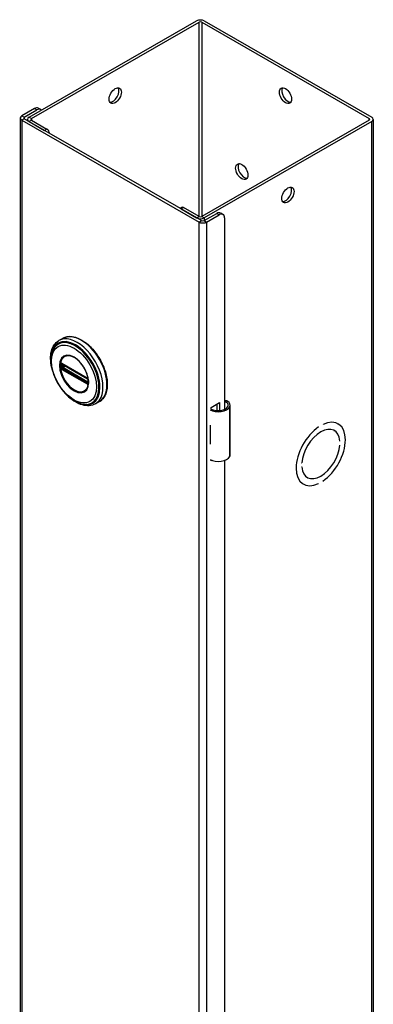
# Model space of a CAD drawing. Header units: inches. Extents: x 0 to 279, y -11 to 181.
# Tile 7 of 9: x 239 to 245, y 119 to 135. Entities that reach past the tile are written whole.
import ezdxf

# ---------------------------------------------------------------- set-up
doc = ezdxf.new("R2010")
doc.units = ezdxf.units.IN
doc.header["$LTSCALE"] = 16.718028
doc.header["$MEASUREMENT"] = 0
doc.layers.add('Visible Edges(ANSI)', color=7, linetype='Continuous', lineweight=25)
doc.layers.add('Visible Tangent Edges(ANSI)', color=7, linetype='Continuous', lineweight=25)

msp = doc.modelspace()

# ---------------------------------------------------------------- linework, layer by layer
at = {"layer": 'Visible Edges(ANSI)'}
for p, q in [((239.42, 133.152), (242.127, 134.711)), ((239.459, 133.13), (242.166, 134.689)), ((242.21, 134.689), (244.917, 133.13)), ((242.249, 134.711), (244.956, 133.152)), ((239.508, 133.293), (239.304, 133.175)), ((239.343, 133.152), (239.547, 133.27)), ((239.609, 133.276), (239.57, 133.299)), ((239.279, 133.14), (239.279, 74.276)), ((239.304, 133.105), (242.166, 131.456)), ((242.205, 131.479), (239.343, 133.127)), ((239.395, 133.097), (239.395, 133.117)), ((239.42, 133.082), (239.671, 132.938)), ((239.459, 133.105), (239.71, 132.961)), ((244.917, 133.105), (242.21, 131.546)), ((244.956, 133.082), (242.249, 131.524)), ((244.981, 133.117), (244.981, 74.254)), ((241.886, 131.693), (241.859, 131.678)), ((241.877, 131.668), (242.127, 131.524)), ((242.166, 131.546), (241.916, 131.69)), ((242.516, 131.603), (242.554, 131.58)), ((242.249, 131.479), (242.453, 131.597)), ((242.288, 131.456), (242.492, 131.574)), ((242.58, 131.523), (242.58, 128.426)), ((239.967, 129.574), (239.903, 129.538)), ((239.952, 129.16), (239.947, 129.163)), ((239.952, 129.16), (240.36, 128.925)), ((240.367, 128.918), (239.959, 129.153)), ((240.365, 128.922), (240.36, 128.925)), ((240.376, 128.91), (240.377, 128.907)), ((240.376, 128.865), (240.376, 128.902)), ((240.377, 128.907), (240.378, 128.905)), ((240.379, 128.892), (240.379, 128.855)), ((240.379, 128.855), (240.379, 128.849)), ((240.556, 128.551), (240.492, 128.514)), ((242.361, 128.458), (242.496, 128.536)), ((242.361, 128.427), (242.361, 128.458)), ((242.457, 128.405), (242.457, 128.513)), ((242.496, 128.536), (242.496, 128.406)), ((242.67, 127.689), (242.67, 128.494)), ((242.346, 128.166), (242.346, 128.135)), ((244.097, 128.141), (244.097, 128.141)), ((244.097, 128.141), (244.097, 128.141)), ((244.168, 128.181), (244.168, 128.182)), ((244.408, 128.194), (244.413, 128.191)), ((244.346, 128.085), (244.351, 128.082)), ((242.346, 127.892), (242.346, 127.861)), ((244.441, 127.913), (244.441, 127.913)), ((244.441, 127.913), (244.441, 127.913)), ((244.441, 127.848), (244.441, 127.848)), ((242.361, 127.59), (242.361, 127.604)), ((242.376, 127.599), (242.361, 127.59)), ((242.58, 127.601), (242.58, 102.469)), ((243.824, 127.559), (243.825, 127.558)), ((243.825, 127.558), (243.824, 127.558)), ((243.824, 127.493), (243.825, 127.493)), ((243.91, 127.327), (243.914, 127.324)), ((243.847, 127.219), (243.852, 127.216)), ((244.097, 127.225), (244.097, 127.225)), ((244.097, 127.225), (244.097, 127.225)), ((244.168, 127.265), (244.168, 127.266))]:
    msp.add_line(p, q, dxfattribs=at)
at = {"layer": 'Visible Edges(ANSI)', "flags": 128}
for points in [[(239.785, 129.107), (239.778, 129.142), (239.773, 129.176), (239.77, 129.21), (239.768, 129.243), (239.769, 129.275), (239.771, 129.306), (239.775, 129.337), (239.782, 129.365), (239.79, 129.393), (239.8, 129.419), (239.812, 129.444), (239.827, 129.467), (239.843, 129.488), (239.861, 129.507), (239.881, 129.523), (239.903, 129.538)], [(239.967, 129.574), (239.982, 129.583), (239.999, 129.59), (240.016, 129.595), (240.034, 129.599), (240.052, 129.602), (240.071, 129.604), (240.09, 129.604), (240.11, 129.602), (240.129, 129.6), (240.149, 129.596), (240.169, 129.591), (240.19, 129.584), (240.21, 129.576), (240.231, 129.567), (240.251, 129.557), (240.272, 129.546), (240.292, 129.534), (240.313, 129.52), (240.333, 129.505), (240.353, 129.49), (240.373, 129.473), (240.393, 129.456), (240.412, 129.437), (240.431, 129.418), (240.449, 129.398), (240.467, 129.377), (240.485, 129.355), (240.502, 129.332), (240.519, 129.309), (240.534, 129.286), (240.55, 129.262), (240.564, 129.237), (240.578, 129.212), (240.591, 129.187), (240.604, 129.161), (240.615, 129.136), (240.626, 129.11), (240.636, 129.083), (240.645, 129.057), (240.653, 129.031), (240.661, 129.005), (240.667, 128.979), (240.672, 128.953), (240.677, 128.928), (240.68, 128.903), (240.683, 128.878), (240.684, 128.853), (240.685, 128.829), (240.684, 128.806), (240.683, 128.783), (240.68, 128.761), (240.676, 128.739), (240.672, 128.718), (240.666, 128.698), (240.66, 128.679), (240.652, 128.661), (240.643, 128.643), (240.634, 128.627), (240.623, 128.611), (240.611, 128.597), (240.599, 128.583), (240.585, 128.571), (240.571, 128.561), (240.556, 128.551)], [(239.812, 129.398), (239.805, 129.385), (239.799, 129.371), (239.794, 129.357), (239.789, 129.342), (239.782, 129.312), (239.777, 129.28), (239.774, 129.247), (239.773, 129.212), (239.775, 129.177), (239.779, 129.141), (239.785, 129.104), (239.793, 129.067), (239.804, 129.03), (239.816, 128.992), (239.83, 128.955), (239.847, 128.918), (239.865, 128.881), (239.884, 128.846), (239.905, 128.811), (239.928, 128.777), (239.952, 128.744), (239.977, 128.713), (240.003, 128.684), (240.03, 128.656), (240.058, 128.63), (240.087, 128.606), (240.116, 128.585), (240.146, 128.565), (240.176, 128.549), (240.206, 128.534), (240.236, 128.523), (240.266, 128.514), (240.281, 128.511), (240.296, 128.508), (240.311, 128.507), (240.326, 128.506)], [(240.349, 128.751), (240.358, 128.764), (240.365, 128.78), (240.371, 128.797), (240.376, 128.815), (240.379, 128.834), (240.38, 128.855), (240.38, 128.877), (240.379, 128.9), (240.375, 128.923), (240.371, 128.947), (240.364, 128.971), (240.357, 128.996), (240.348, 129.02), (240.337, 129.045), (240.326, 129.069), (240.313, 129.092), (240.299, 129.115), (240.284, 129.138), (240.268, 129.159), (240.251, 129.179), (240.234, 129.198), (240.216, 129.216), (240.198, 129.232), (240.179, 129.246), (240.16, 129.259), (240.141, 129.27), (240.123, 129.279), (240.104, 129.286), (240.086, 129.291), (240.069, 129.295), (240.052, 129.296), (240.036, 129.295)], [(239.947, 129.163), (239.945, 129.164), (239.944, 129.164)], [(239.959, 129.153), (239.958, 129.153), (239.958, 129.153)], [(240.365, 128.922), (240.369, 128.92), (240.372, 128.916)], [(240.376, 128.902), (240.376, 128.906), (240.373, 128.911), (240.37, 128.915), (240.367, 128.918)], [(240.372, 128.916), (240.374, 128.913), (240.376, 128.91)], [(240.376, 128.863), (240.376, 128.864), (240.376, 128.865)], [(240.379, 128.849), (240.379, 128.846), (240.379, 128.845)], [(240.492, 128.514), (240.469, 128.503), (240.445, 128.494), (240.419, 128.487), (240.393, 128.484), (240.366, 128.483), (240.338, 128.485), (240.311, 128.489), (240.282, 128.496), (240.254, 128.505), (240.226, 128.517), (240.198, 128.53), (240.17, 128.546), (240.142, 128.564), (240.114, 128.583), (240.087, 128.605), (240.061, 128.628)], [(242.628, 128.556), (242.626, 128.557), (242.624, 128.558), (242.622, 128.559), (242.62, 128.56), (242.618, 128.56), (242.616, 128.561), (242.614, 128.562), (242.612, 128.562), (242.61, 128.563), (242.608, 128.563), (242.606, 128.563), (242.604, 128.563), (242.602, 128.563), (242.6, 128.563), (242.597, 128.563), (242.595, 128.562), (242.593, 128.562), (242.591, 128.561), (242.589, 128.561), (242.588, 128.56), (242.586, 128.559), (242.584, 128.558), (242.582, 128.557), (242.58, 128.556)], [(242.58, 128.545), (242.582, 128.545), (242.584, 128.546), (242.585, 128.546), (242.587, 128.546), (242.588, 128.546), (242.59, 128.547), (242.591, 128.547), (242.593, 128.546), (242.594, 128.546), (242.596, 128.546), (242.597, 128.546), (242.599, 128.546), (242.6, 128.545), (242.602, 128.545), (242.603, 128.544), (242.605, 128.544), (242.606, 128.543), (242.608, 128.543), (242.609, 128.542), (242.611, 128.541), (242.612, 128.54), (242.613, 128.539), (242.615, 128.538), (242.616, 128.537)]]:
    msp.add_lwpolyline(points, dxfattribs=at)
at = {"layer": 'Visible Edges(ANSI)'}
for centre, major_axis, ratio, start_param, end_param in [((242.188, 134.676), (-0.086, 0), 0.575862, 3.926991, 5.497787), ((242.188, 134.676), (-0.031, 0), 0.575862, 3.926991, 5.497787), ((240.774, 133.523), (-0.07, -0.122), 0.578093, 0.279911, 2.861682), ((243.602, 133.523), (-0.07, 0.122), 0.578093, 0.279911, 2.861682), ((239.508, 133.19), (0.062, 0.108), 0.578093, 0, 0.783464), ((239.547, 133.168), (0.062, 0.108), 0.578093, 6.092291, 7.06665), ((239.365, 133.14), (-0.086, 0), 0.575862, 5.497787, 7.068583), ((239.365, 133.14), (-0.031, 0), 0.575862, 5.497787, 7.068583), ((239.481, 133.117), (-0.086, 0), 0.575862, 5.497787, 7.068583), ((239.481, 133.117), (-0.031, 0), 0.575862, 5.497787, 7.068583), ((244.895, 133.117), (0.031, 0), 0.575862, 5.497787, 7.068583), ((244.895, 133.117), (0.086, 0), 0.575862, 5.497787, 7.068583), ((239.71, 132.912), (-0.0299, 0.052), 0.578093, 4.015906, 5.499721), ((242.895, 132.295), (-0.07, 0.122), 0.578093, 0.279911, 2.861682), ((243.563, 131.917), (-0.07, -0.122), 0.578093, 0.279911, 2.861682), ((241.916, 131.641), (-0.0299, 0.052), 0.578093, 5.499721, 6.283185), ((242.453, 131.494), (0.062, 0.108), 0.578093, 0, 0.783464), ((242.188, 131.559), (0.086, 0), 0.575862, 3.926991, 5.497787), ((242.188, 131.559), (-0.031, 0), 0.575862, 0.785398, 2.356194), ((242.227, 131.492), (0.086, 0), 0.575862, 3.926991, 5.497787), ((242.227, 131.492), (0.031, 0), 0.575862, 3.926991, 5.497787), ((242.492, 131.472), (0.062, 0.108), 0.578093, 5.495853, 7.06665), ((242.475, 128.501), (0.197, 0), 0.575862, 3.983372, 5.96475), ((242.475, 128.501), (0.167, 0), 0.575862, 3.964134, 5.96475), ((242.512, 128.494), (0.128, 0), 0.575862, 5.96475, 6.909947), ((242.512, 128.494), (0.157, 0), 0.575862, 5.96475, 7.032103), ((244.133, 127.703), (0.281, 0.487), 0.578093, 4.014063, 6.977643), ((244.133, 127.703), (0.281, 0.487), 0.578093, 4.014079, 6.977628), ((242.475, 128.252), (0.197, 0), 0.575862, 3.983372, 3.995195), ((242.406, 128.175), (-0.0917, 0), 0.575862, 0.828235, 0.853602), ((244.133, 127.703), (-0.281, -0.487), 0.578093, 4.014063, 6.977643), ((244.133, 127.703), (-0.281, -0.487), 0.578093, 4.014079, 6.977628), ((244.133, 127.703), (0.218, 0.379), 0.578093, 5.58741, 8.54589), ((244.133, 127.703), (0.218, 0.379), 0.578093, 5.587431, 8.545869), ((242.406, 127.932), (0.0917, 0), 0.575862, 3.969828, 3.995195), ((242.475, 127.946), (-0.197, 0), 0.575862, 0.841779, 0.853602), ((244.133, 127.703), (-0.218, -0.379), 0.578093, 5.58741, 8.54589), ((244.133, 127.703), (-0.218, -0.379), 0.578093, 5.587431, 8.545869), ((242.475, 127.697), (0.197, 0), 0.575862, 3.983372, 5.96475), ((242.512, 127.689), (0.157, 0), 0.575862, 5.96475, 6.283185)]:
    msp.add_ellipse(centre, major_axis=major_axis, ratio=ratio, start_param=start_param, end_param=end_param, dxfattribs=at)
for centre, major_axis in [((240.813, 133.501), (-0.07, -0.122)), ((243.563, 133.501), (-0.07, 0.122)), ((242.856, 132.273), (-0.07, 0.122)), ((243.602, 131.894), (-0.07, -0.122))]:
    msp.add_ellipse(centre, major_axis=major_axis, ratio=0.578093, dxfattribs=at)
at = {"layer": 'Visible Tangent Edges(ANSI)'}
for p, q in [((242.166, 131.546), (242.166, 134.689)), ((242.21, 134.689), (242.21, 131.546)), ((239.508, 133.293), (239.547, 133.27)), ((239.304, 133.175), (239.343, 133.152)), ((239.343, 133.127), (239.304, 133.105)), ((239.304, 133.105), (239.304, 74.241)), ((239.343, 133.152), (239.343, 133.127)), ((239.42, 133.152), (239.459, 133.13)), ((239.459, 133.105), (239.42, 133.082)), ((239.459, 133.13), (239.459, 133.105)), ((244.917, 133.105), (244.917, 133.13)), ((244.956, 74.219), (244.956, 133.082)), ((239.71, 132.961), (239.671, 132.938)), ((241.877, 131.668), (241.916, 131.69)), ((242.127, 131.524), (242.166, 131.546)), ((242.166, 131.456), (242.205, 131.479)), ((242.166, 72.593), (242.166, 131.456)), ((242.21, 131.546), (242.249, 131.524)), ((242.249, 131.524), (242.249, 131.479)), ((242.249, 131.479), (242.288, 131.456)), ((242.288, 131.456), (242.288, 72.593)), ((242.453, 131.597), (242.492, 131.574)), ((239.944, 129.111), (239.944, 129.149)), ((239.954, 129.081), (239.949, 129.084)), ((240.358, 128.93), (239.95, 129.165)), ((239.95, 129.072), (240.358, 128.837)), ((240.362, 128.846), (239.954, 129.081)), ((239.957, 129.156), (240.365, 128.921)), ((239.957, 129.149), (239.962, 129.151)), ((239.957, 129.112), (239.957, 129.149)), ((239.994, 129.133), (239.957, 129.112)), ((240.365, 128.854), (239.957, 129.089)), ((239.964, 129.1), (240.007, 129.125)), ((240.372, 128.865), (239.964, 129.1)), ((240.378, 128.899), (240.378, 128.861)), ((240.367, 128.843), (240.362, 128.846)), ((240.376, 128.868), (240.372, 128.865)), ((240.379, 128.836), (240.379, 128.837)), ((242.616, 128.537), (242.628, 128.556)), ((242.662, 127.661), (242.662, 128.466)), ((242.346, 128.135), (242.346, 127.892))]:
    msp.add_line(p, q, dxfattribs=at)
at = {"layer": 'Visible Tangent Edges(ANSI)', "flags": 128}
for points in [[(239.911, 129.133), (239.919, 129.058), (239.943, 128.978), (239.98, 128.9), (240.029, 128.829), (240.086, 128.769), (240.147, 128.724), (240.208, 128.698), (240.265, 128.693), (240.314, 128.708), (240.352, 128.743), (240.375, 128.795), (240.383, 128.861), (240.375, 128.937), (240.351, 129.016), (240.314, 129.094), (240.265, 129.166), (240.208, 129.226), (240.147, 129.27), (240.086, 129.296), (240.029, 129.301), (239.98, 129.286), (239.943, 129.251), (239.919, 129.199), (239.911, 129.133)], [(239.922, 129.132), (239.923, 129.143), (239.923, 129.154), (239.924, 129.165), (239.926, 129.175), (239.928, 129.186), (239.93, 129.195), (239.933, 129.205), (239.936, 129.214), (239.94, 129.223), (239.944, 129.231), (239.948, 129.239), (239.953, 129.246), (239.958, 129.253), (239.963, 129.259), (239.969, 129.265), (239.975, 129.271), (239.982, 129.276), (239.989, 129.28), (239.996, 129.284), (240.003, 129.287), (240.011, 129.29), (240.019, 129.292), (240.027, 129.294), (240.036, 129.295)], [(240.349, 128.751), (240.335, 128.735), (240.319, 128.722), (240.301, 128.713), (240.282, 128.706), (240.26, 128.703), (240.238, 128.704), (240.214, 128.709), (240.19, 128.716), (240.165, 128.727), (240.14, 128.742), (240.116, 128.759), (240.091, 128.779), (240.068, 128.801), (240.045, 128.827), (240.024, 128.854), (240.004, 128.882), (239.986, 128.913), (239.969, 128.944), (239.955, 128.976), (239.944, 129.008), (239.934, 129.04), (239.928, 129.072), (239.924, 129.102), (239.922, 129.132)], [(239.928, 129.15), (239.927, 129.148), (239.927, 129.147), (239.927, 129.145), (239.927, 129.144), (239.927, 129.142), (239.927, 129.141), (239.927, 129.139), (239.927, 129.138), (239.927, 129.136), (239.927, 129.135), (239.927, 129.133), (239.927, 129.132), (239.927, 129.13), (239.927, 129.129), (239.927, 129.127), (239.927, 129.125), (239.927, 129.124), (239.927, 129.122), (239.927, 129.121), (239.927, 129.119), (239.927, 129.118), (239.927, 129.116), (239.927, 129.114), (239.928, 129.113)], [(239.93, 129.166), (239.929, 129.165), (239.929, 129.165), (239.929, 129.164), (239.929, 129.164), (239.929, 129.164), (239.929, 129.163), (239.929, 129.163), (239.929, 129.163), (239.929, 129.162), (239.929, 129.162), (239.928, 129.161), (239.928, 129.161), (239.928, 129.16), (239.928, 129.16), (239.928, 129.16), (239.928, 129.159), (239.928, 129.159), (239.928, 129.158), (239.928, 129.158), (239.928, 129.157), (239.928, 129.157), (239.928, 129.156), (239.928, 129.156), (239.928, 129.156)], [(239.928, 129.156), (239.928, 129.155), (239.928, 129.155), (239.928, 129.155), (239.928, 129.155), (239.928, 129.154), (239.928, 129.154), (239.928, 129.154), (239.928, 129.154), (239.928, 129.153), (239.928, 129.153), (239.928, 129.153), (239.928, 129.153), (239.928, 129.153), (239.928, 129.152), (239.928, 129.152), (239.928, 129.152), (239.928, 129.152), (239.928, 129.151), (239.928, 129.151), (239.928, 129.151), (239.928, 129.151), (239.928, 129.15), (239.928, 129.15), (239.928, 129.15)], [(239.928, 129.113), (239.928, 129.113), (239.928, 129.112), (239.928, 129.112), (239.928, 129.112), (239.928, 129.112), (239.928, 129.111), (239.928, 129.111), (239.928, 129.111), (239.928, 129.111), (239.928, 129.11), (239.928, 129.11), (239.928, 129.11), (239.928, 129.11), (239.928, 129.109), (239.928, 129.109), (239.928, 129.109), (239.928, 129.109), (239.928, 129.108), (239.928, 129.108), (239.928, 129.108), (239.928, 129.108), (239.928, 129.107), (239.928, 129.107), (239.928, 129.107)], [(239.928, 129.107), (239.928, 129.106), (239.928, 129.106), (239.928, 129.105), (239.928, 129.105), (239.928, 129.104), (239.928, 129.104), (239.928, 129.103), (239.928, 129.103), (239.928, 129.102), (239.928, 129.102), (239.928, 129.101), (239.928, 129.101), (239.928, 129.1), (239.929, 129.1), (239.929, 129.099), (239.929, 129.099), (239.929, 129.098), (239.929, 129.098), (239.929, 129.097), (239.929, 129.097), (239.929, 129.096), (239.929, 129.096), (239.929, 129.095), (239.93, 129.095)], [(239.936, 129.17), (239.935, 129.17), (239.935, 129.17), (239.935, 129.17), (239.935, 129.17), (239.934, 129.17), (239.934, 129.17), (239.934, 129.17), (239.934, 129.17), (239.933, 129.17), (239.933, 129.17), (239.933, 129.17), (239.933, 129.17), (239.933, 129.17), (239.932, 129.169), (239.932, 129.169), (239.932, 129.169), (239.932, 129.169), (239.932, 129.169), (239.931, 129.169), (239.931, 129.169), (239.931, 129.169), (239.931, 129.168), (239.931, 129.168), (239.93, 129.168)], [(239.93, 129.168), (239.93, 129.168), (239.93, 129.168), (239.93, 129.168), (239.93, 129.168), (239.93, 129.168), (239.93, 129.168), (239.93, 129.167), (239.93, 129.167), (239.93, 129.167), (239.93, 129.167), (239.93, 129.167), (239.93, 129.167), (239.93, 129.167), (239.93, 129.167), (239.93, 129.167), (239.93, 129.167), (239.93, 129.166), (239.93, 129.166), (239.93, 129.166), (239.93, 129.166), (239.93, 129.166), (239.93, 129.166), (239.93, 129.166), (239.93, 129.166)], [(239.93, 129.095), (239.93, 129.095), (239.93, 129.095), (239.93, 129.095), (239.93, 129.094), (239.93, 129.094), (239.93, 129.094), (239.93, 129.094), (239.93, 129.094), (239.93, 129.094), (239.93, 129.094), (239.93, 129.093), (239.93, 129.093), (239.93, 129.093), (239.93, 129.093), (239.93, 129.093), (239.93, 129.093), (239.93, 129.093), (239.93, 129.092), (239.93, 129.092), (239.93, 129.092), (239.93, 129.092), (239.93, 129.092), (239.93, 129.092), (239.93, 129.092)], [(239.93, 129.092), (239.931, 129.091), (239.931, 129.091), (239.931, 129.09), (239.931, 129.09), (239.931, 129.09), (239.932, 129.089), (239.932, 129.089), (239.932, 129.089), (239.932, 129.088), (239.932, 129.088), (239.933, 129.088), (239.933, 129.087), (239.933, 129.087), (239.933, 129.087), (239.933, 129.086), (239.934, 129.086), (239.934, 129.086), (239.934, 129.085), (239.934, 129.085), (239.935, 129.085), (239.935, 129.084), (239.935, 129.084), (239.935, 129.084), (239.936, 129.083)], [(239.935, 129.155), (239.935, 129.156), (239.935, 129.156), (239.935, 129.156), (239.935, 129.157), (239.935, 129.157), (239.935, 129.157), (239.935, 129.158), (239.935, 129.158), (239.936, 129.158), (239.936, 129.158), (239.936, 129.159), (239.936, 129.159), (239.936, 129.159), (239.936, 129.159), (239.936, 129.16), (239.936, 129.16), (239.936, 129.16), (239.936, 129.16), (239.937, 129.161), (239.937, 129.161), (239.937, 129.161), (239.937, 129.161), (239.937, 129.162), (239.937, 129.162)], [(239.935, 129.15), (239.935, 129.15), (239.935, 129.15), (239.935, 129.15), (239.935, 129.15), (239.935, 129.151), (239.935, 129.151), (239.935, 129.151), (239.935, 129.151), (239.935, 129.152), (239.935, 129.152), (239.935, 129.152), (239.935, 129.152), (239.935, 129.153), (239.935, 129.153), (239.935, 129.153), (239.935, 129.153), (239.935, 129.154), (239.935, 129.154), (239.935, 129.154), (239.935, 129.154), (239.935, 129.155), (239.935, 129.155), (239.935, 129.155), (239.935, 129.155)], [(239.935, 129.112), (239.935, 129.114), (239.935, 129.115), (239.935, 129.117), (239.935, 129.118), (239.935, 129.12), (239.935, 129.122), (239.935, 129.123), (239.935, 129.125), (239.935, 129.126), (239.935, 129.128), (239.935, 129.129), (239.935, 129.131), (239.935, 129.132), (239.935, 129.134), (239.935, 129.136), (239.935, 129.137), (239.935, 129.139), (239.935, 129.14), (239.935, 129.142), (239.935, 129.143), (239.935, 129.145), (239.935, 129.146), (239.935, 129.148), (239.935, 129.15)], [(239.935, 129.106), (239.935, 129.107), (239.935, 129.107), (239.935, 129.107), (239.935, 129.107), (239.935, 129.108), (239.935, 129.108), (239.935, 129.108), (239.935, 129.108), (239.935, 129.109), (239.935, 129.109), (239.935, 129.109), (239.935, 129.109), (239.935, 129.11), (239.935, 129.11), (239.935, 129.11), (239.935, 129.11), (239.935, 129.111), (239.935, 129.111), (239.935, 129.111), (239.935, 129.111), (239.935, 129.112), (239.935, 129.112), (239.935, 129.112), (239.935, 129.112)], [(239.937, 129.098), (239.937, 129.098), (239.937, 129.099), (239.937, 129.099), (239.937, 129.099), (239.937, 129.1), (239.936, 129.1), (239.936, 129.1), (239.936, 129.101), (239.936, 129.101), (239.936, 129.101), (239.936, 129.102), (239.936, 129.102), (239.936, 129.103), (239.936, 129.103), (239.936, 129.103), (239.935, 129.104), (239.935, 129.104), (239.935, 129.104), (239.935, 129.105), (239.935, 129.105), (239.935, 129.105), (239.935, 129.106), (239.935, 129.106), (239.935, 129.106)], [(239.945, 129.168), (239.945, 129.168), (239.944, 129.168), (239.944, 129.169), (239.943, 129.169), (239.943, 129.169), (239.943, 129.169), (239.942, 129.169), (239.942, 129.169), (239.941, 129.17), (239.941, 129.17), (239.94, 129.17), (239.94, 129.17), (239.94, 129.17), (239.939, 129.17), (239.939, 129.17), (239.939, 129.17), (239.938, 129.17), (239.938, 129.17), (239.937, 129.17), (239.937, 129.17), (239.937, 129.17), (239.936, 129.17), (239.936, 129.17), (239.936, 129.17)], [(239.936, 129.083), (239.936, 129.083), (239.936, 129.083), (239.937, 129.082), (239.937, 129.082), (239.937, 129.081), (239.938, 129.081), (239.938, 129.081), (239.939, 129.08), (239.939, 129.08), (239.939, 129.079), (239.94, 129.079), (239.94, 129.079), (239.94, 129.078), (239.941, 129.078), (239.941, 129.078), (239.942, 129.077), (239.942, 129.077), (239.943, 129.077), (239.943, 129.076), (239.943, 129.076), (239.944, 129.076), (239.944, 129.076), (239.945, 129.075), (239.945, 129.075)], [(239.937, 129.162), (239.937, 129.162), (239.937, 129.162), (239.937, 129.162), (239.937, 129.162), (239.938, 129.162), (239.938, 129.162), (239.938, 129.162), (239.938, 129.162), (239.938, 129.162), (239.938, 129.162), (239.938, 129.162), (239.938, 129.163), (239.938, 129.163), (239.938, 129.163), (239.938, 129.163), (239.938, 129.163), (239.938, 129.163), (239.938, 129.163), (239.938, 129.163), (239.938, 129.163), (239.938, 129.163), (239.938, 129.163), (239.938, 129.163), (239.939, 129.163)], [(239.939, 129.095), (239.938, 129.095), (239.938, 129.095), (239.938, 129.096), (239.938, 129.096), (239.938, 129.096), (239.938, 129.096), (239.938, 129.096), (239.938, 129.096), (239.938, 129.096), (239.938, 129.096), (239.938, 129.096), (239.938, 129.097), (239.938, 129.097), (239.938, 129.097), (239.938, 129.097), (239.938, 129.097), (239.938, 129.097), (239.938, 129.097), (239.938, 129.097), (239.937, 129.097), (239.937, 129.098), (239.937, 129.098), (239.937, 129.098), (239.937, 129.098)], [(239.939, 129.163), (239.939, 129.163), (239.939, 129.163), (239.939, 129.163), (239.939, 129.163), (239.939, 129.164), (239.939, 129.164), (239.939, 129.164), (239.94, 129.164), (239.94, 129.164), (239.94, 129.164), (239.94, 129.164), (239.94, 129.164), (239.94, 129.164), (239.94, 129.164), (239.941, 129.164), (239.941, 129.164), (239.941, 129.164), (239.941, 129.164), (239.941, 129.164), (239.941, 129.164), (239.942, 129.164), (239.942, 129.164), (239.942, 129.164), (239.942, 129.165)], [(239.942, 129.09), (239.942, 129.09), (239.942, 129.09), (239.942, 129.09), (239.941, 129.091), (239.941, 129.091), (239.941, 129.091), (239.941, 129.091), (239.941, 129.091), (239.941, 129.092), (239.94, 129.092), (239.94, 129.092), (239.94, 129.092), (239.94, 129.093), (239.94, 129.093), (239.94, 129.093), (239.94, 129.093), (239.939, 129.094), (239.939, 129.094), (239.939, 129.094), (239.939, 129.094), (239.939, 129.095), (239.939, 129.095), (239.939, 129.095), (239.939, 129.095)], [(239.942, 129.165), (239.942, 129.165), (239.942, 129.165), (239.942, 129.165), (239.942, 129.165), (239.942, 129.165), (239.943, 129.165), (239.943, 129.165), (239.943, 129.165), (239.943, 129.165), (239.943, 129.165), (239.943, 129.165), (239.943, 129.165), (239.943, 129.165), (239.943, 129.165), (239.943, 129.165), (239.943, 129.165), (239.943, 129.165), (239.944, 129.165), (239.944, 129.164), (239.944, 129.164), (239.944, 129.164), (239.944, 129.164), (239.944, 129.164), (239.944, 129.164)], [(239.949, 129.084), (239.948, 129.084), (239.948, 129.084), (239.948, 129.085), (239.947, 129.085), (239.947, 129.085), (239.947, 129.085), (239.947, 129.085), (239.946, 129.086), (239.946, 129.086), (239.946, 129.086), (239.945, 129.086), (239.945, 129.086), (239.945, 129.087), (239.945, 129.087), (239.944, 129.087), (239.944, 129.087), (239.944, 129.088), (239.944, 129.088), (239.943, 129.088), (239.943, 129.089), (239.943, 129.089), (239.943, 129.089), (239.942, 129.089), (239.942, 129.09)], [(239.944, 129.149), (239.944, 129.149), (239.944, 129.149), (239.944, 129.149), (239.944, 129.15), (239.944, 129.15), (239.944, 129.15), (239.944, 129.15), (239.944, 129.151), (239.944, 129.151), (239.944, 129.151), (239.944, 129.151), (239.944, 129.152), (239.944, 129.152), (239.944, 129.152), (239.944, 129.152), (239.944, 129.153), (239.944, 129.153), (239.945, 129.153), (239.945, 129.153), (239.945, 129.153), (239.945, 129.154), (239.945, 129.154), (239.945, 129.154), (239.945, 129.154)], [(239.945, 129.105), (239.945, 129.105), (239.945, 129.106), (239.945, 129.106), (239.945, 129.106), (239.945, 129.106), (239.945, 129.107), (239.944, 129.107), (239.944, 129.107), (239.944, 129.107), (239.944, 129.108), (239.944, 129.108), (239.944, 129.108), (239.944, 129.108), (239.944, 129.109), (239.944, 129.109), (239.944, 129.109), (239.944, 129.11), (239.944, 129.11), (239.944, 129.11), (239.944, 129.11), (239.944, 129.111), (239.944, 129.111), (239.944, 129.111), (239.944, 129.111)], [(239.95, 129.165), (239.95, 129.165), (239.95, 129.165), (239.949, 129.165), (239.949, 129.165), (239.949, 129.166), (239.949, 129.166), (239.949, 129.166), (239.948, 129.166), (239.948, 129.166), (239.948, 129.166), (239.948, 129.166), (239.948, 129.166), (239.947, 129.167), (239.947, 129.167), (239.947, 129.167), (239.947, 129.167), (239.946, 129.167), (239.946, 129.167), (239.946, 129.167), (239.946, 129.167), (239.946, 129.168), (239.945, 129.168), (239.945, 129.168), (239.945, 129.168)], [(239.945, 129.154), (239.945, 129.154), (239.945, 129.155), (239.945, 129.155), (239.945, 129.155), (239.945, 129.155), (239.945, 129.155), (239.945, 129.155), (239.945, 129.155), (239.945, 129.156), (239.945, 129.156), (239.945, 129.156), (239.945, 129.156), (239.945, 129.156), (239.945, 129.156), (239.945, 129.156), (239.945, 129.156), (239.946, 129.157), (239.946, 129.157), (239.946, 129.157), (239.946, 129.157), (239.946, 129.157), (239.946, 129.157), (239.946, 129.157), (239.946, 129.157)], [(239.946, 129.1), (239.946, 129.101), (239.946, 129.101), (239.946, 129.101), (239.946, 129.101), (239.946, 129.101), (239.946, 129.102), (239.946, 129.102), (239.945, 129.102), (239.945, 129.102), (239.945, 129.102), (239.945, 129.103), (239.945, 129.103), (239.945, 129.103), (239.945, 129.103), (239.945, 129.103), (239.945, 129.104), (239.945, 129.104), (239.945, 129.104), (239.945, 129.104), (239.945, 129.104), (239.945, 129.104), (239.945, 129.105), (239.945, 129.105), (239.945, 129.105)], [(239.945, 129.075), (239.945, 129.075), (239.945, 129.075), (239.946, 129.075), (239.946, 129.075), (239.946, 129.074), (239.946, 129.074), (239.946, 129.074), (239.947, 129.074), (239.947, 129.074), (239.947, 129.074), (239.947, 129.074), (239.948, 129.074), (239.948, 129.073), (239.948, 129.073), (239.948, 129.073), (239.948, 129.073), (239.949, 129.073), (239.949, 129.073), (239.949, 129.073), (239.949, 129.073), (239.949, 129.072), (239.95, 129.072), (239.95, 129.072), (239.95, 129.072)], [(239.949, 129.159), (239.949, 129.159), (239.949, 129.159), (239.949, 129.159), (239.949, 129.159), (239.949, 129.159), (239.949, 129.159), (239.95, 129.159), (239.95, 129.159), (239.95, 129.159), (239.95, 129.159), (239.95, 129.159), (239.95, 129.159), (239.95, 129.159), (239.95, 129.159), (239.951, 129.159), (239.951, 129.159), (239.951, 129.159), (239.951, 129.159), (239.951, 129.159), (239.951, 129.159), (239.951, 129.159), (239.952, 129.159), (239.952, 129.159), (239.952, 129.158)], [(239.952, 129.093), (239.952, 129.093), (239.952, 129.093), (239.951, 129.093), (239.951, 129.093), (239.951, 129.093), (239.951, 129.093), (239.951, 129.093), (239.951, 129.094), (239.951, 129.094), (239.95, 129.094), (239.95, 129.094), (239.95, 129.094), (239.95, 129.094), (239.95, 129.094), (239.95, 129.095), (239.95, 129.095), (239.95, 129.095), (239.949, 129.095), (239.949, 129.095), (239.949, 129.095), (239.949, 129.096), (239.949, 129.096), (239.949, 129.096), (239.949, 129.096)], [(239.952, 129.158), (239.952, 129.158), (239.952, 129.158), (239.953, 129.158), (239.953, 129.158), (239.953, 129.158), (239.953, 129.158), (239.953, 129.158), (239.954, 129.158), (239.954, 129.158), (239.954, 129.158), (239.954, 129.158), (239.954, 129.158), (239.955, 129.157), (239.955, 129.157), (239.955, 129.157), (239.955, 129.157), (239.956, 129.157), (239.956, 129.157), (239.956, 129.157), (239.956, 129.157), (239.956, 129.157), (239.957, 129.156), (239.957, 129.156), (239.957, 129.156)], [(239.957, 129.089), (239.957, 129.089), (239.957, 129.089), (239.956, 129.089), (239.956, 129.09), (239.956, 129.09), (239.956, 129.09), (239.956, 129.09), (239.955, 129.09), (239.955, 129.09), (239.955, 129.09), (239.955, 129.091), (239.954, 129.091), (239.954, 129.091), (239.954, 129.091), (239.954, 129.091), (239.954, 129.091), (239.953, 129.091), (239.953, 129.092), (239.953, 129.092), (239.953, 129.092), (239.953, 129.092), (239.952, 129.092), (239.952, 129.092), (239.952, 129.093)], [(240.363, 128.927), (240.363, 128.927), (240.363, 128.927), (240.363, 128.927), (240.362, 128.927), (240.362, 128.928), (240.362, 128.928), (240.362, 128.928), (240.362, 128.928), (240.361, 128.928), (240.361, 128.928), (240.361, 128.928), (240.361, 128.928), (240.361, 128.929), (240.36, 128.929), (240.36, 128.929), (240.36, 128.929), (240.36, 128.929), (240.359, 128.929), (240.359, 128.929), (240.359, 128.93), (240.359, 128.93), (240.359, 128.93), (240.358, 128.93), (240.358, 128.93)], [(240.373, 128.919), (240.372, 128.919), (240.372, 128.919), (240.372, 128.92), (240.371, 128.92), (240.371, 128.921), (240.371, 128.921), (240.37, 128.921), (240.37, 128.922), (240.369, 128.922), (240.369, 128.923), (240.369, 128.923), (240.368, 128.923), (240.368, 128.924), (240.367, 128.924), (240.367, 128.924), (240.367, 128.925), (240.366, 128.925), (240.366, 128.925), (240.365, 128.926), (240.365, 128.926), (240.365, 128.926), (240.364, 128.926), (240.364, 128.927), (240.363, 128.927)], [(240.365, 128.921), (240.365, 128.921), (240.366, 128.921), (240.366, 128.921), (240.366, 128.921), (240.366, 128.92), (240.367, 128.92), (240.367, 128.92), (240.367, 128.92), (240.367, 128.92), (240.367, 128.92), (240.368, 128.92), (240.368, 128.919), (240.368, 128.919), (240.368, 128.919), (240.369, 128.919), (240.369, 128.919), (240.369, 128.919), (240.369, 128.918), (240.369, 128.918), (240.37, 128.918), (240.37, 128.918), (240.37, 128.918), (240.37, 128.918), (240.37, 128.918)], [(240.37, 128.918), (240.37, 128.917), (240.371, 128.917), (240.371, 128.917), (240.371, 128.917), (240.371, 128.917), (240.371, 128.917), (240.371, 128.917), (240.371, 128.916), (240.372, 128.916), (240.372, 128.916), (240.372, 128.916), (240.372, 128.916), (240.372, 128.916), (240.372, 128.916), (240.372, 128.915), (240.373, 128.915), (240.373, 128.915), (240.373, 128.915), (240.373, 128.915), (240.373, 128.915), (240.373, 128.915), (240.373, 128.914), (240.374, 128.914), (240.374, 128.914)], [(240.377, 128.912), (240.377, 128.913), (240.377, 128.913), (240.377, 128.913), (240.376, 128.913), (240.376, 128.914), (240.376, 128.914), (240.376, 128.914), (240.376, 128.914), (240.375, 128.915), (240.375, 128.915), (240.375, 128.915), (240.375, 128.916), (240.375, 128.916), (240.375, 128.916), (240.374, 128.916), (240.374, 128.917), (240.374, 128.917), (240.374, 128.917), (240.374, 128.917), (240.373, 128.918), (240.373, 128.918), (240.373, 128.918), (240.373, 128.918), (240.373, 128.919)], [(240.376, 128.91), (240.376, 128.909), (240.376, 128.909), (240.376, 128.909), (240.376, 128.909), (240.377, 128.909), (240.377, 128.908), (240.377, 128.908), (240.377, 128.908), (240.377, 128.908), (240.377, 128.908), (240.377, 128.908), (240.377, 128.907), (240.377, 128.907), (240.377, 128.907), (240.377, 128.907), (240.377, 128.907), (240.377, 128.906), (240.377, 128.906), (240.377, 128.906), (240.377, 128.906), (240.377, 128.906), (240.377, 128.905), (240.378, 128.905), (240.378, 128.905)], [(240.378, 128.905), (240.378, 128.905), (240.378, 128.905), (240.378, 128.904), (240.378, 128.904), (240.378, 128.904), (240.378, 128.903), (240.378, 128.903), (240.378, 128.903), (240.378, 128.903), (240.378, 128.902), (240.378, 128.902), (240.378, 128.902), (240.378, 128.902), (240.378, 128.901), (240.378, 128.901), (240.378, 128.901), (240.378, 128.901), (240.378, 128.9), (240.378, 128.9), (240.378, 128.9), (240.378, 128.9), (240.378, 128.899), (240.378, 128.899), (240.378, 128.899)], [(240.358, 128.837), (240.358, 128.837), (240.359, 128.837), (240.359, 128.837), (240.359, 128.837), (240.359, 128.836), (240.359, 128.836), (240.36, 128.836), (240.36, 128.836), (240.36, 128.836), (240.36, 128.836), (240.361, 128.836), (240.361, 128.836), (240.361, 128.835), (240.361, 128.835), (240.361, 128.835), (240.362, 128.835), (240.362, 128.835), (240.362, 128.835), (240.362, 128.835), (240.362, 128.835), (240.363, 128.834), (240.363, 128.834), (240.363, 128.834), (240.363, 128.834)], [(240.363, 128.834), (240.364, 128.834), (240.364, 128.834), (240.365, 128.833), (240.365, 128.833), (240.365, 128.833), (240.366, 128.833), (240.366, 128.833), (240.367, 128.833), (240.367, 128.832), (240.367, 128.832), (240.368, 128.832), (240.368, 128.832), (240.369, 128.832), (240.369, 128.832), (240.369, 128.832), (240.37, 128.832), (240.37, 128.832), (240.371, 128.832), (240.371, 128.832), (240.371, 128.832), (240.372, 128.832), (240.372, 128.832), (240.372, 128.832), (240.373, 128.832)], [(240.37, 128.852), (240.37, 128.852), (240.37, 128.852), (240.37, 128.852), (240.37, 128.852), (240.369, 128.852), (240.369, 128.852), (240.369, 128.852), (240.369, 128.852), (240.369, 128.852), (240.368, 128.852), (240.368, 128.852), (240.368, 128.853), (240.368, 128.853), (240.367, 128.853), (240.367, 128.853), (240.367, 128.853), (240.367, 128.853), (240.367, 128.853), (240.366, 128.853), (240.366, 128.853), (240.366, 128.854), (240.366, 128.854), (240.365, 128.854), (240.365, 128.854)], [(240.373, 128.841), (240.373, 128.841), (240.373, 128.841), (240.372, 128.841), (240.372, 128.841), (240.372, 128.841), (240.372, 128.841), (240.371, 128.842), (240.371, 128.842), (240.371, 128.842), (240.371, 128.842), (240.37, 128.842), (240.37, 128.842), (240.37, 128.842), (240.37, 128.842), (240.369, 128.842), (240.369, 128.842), (240.369, 128.842), (240.368, 128.842), (240.368, 128.842), (240.368, 128.843), (240.368, 128.843), (240.367, 128.843), (240.367, 128.843), (240.367, 128.843)], [(240.374, 128.851), (240.374, 128.851), (240.373, 128.851), (240.373, 128.851), (240.373, 128.851), (240.373, 128.851), (240.373, 128.851), (240.373, 128.851), (240.373, 128.851), (240.372, 128.851), (240.372, 128.851), (240.372, 128.851), (240.372, 128.851), (240.372, 128.851), (240.372, 128.851), (240.372, 128.851), (240.371, 128.851), (240.371, 128.851), (240.371, 128.851), (240.371, 128.851), (240.371, 128.851), (240.371, 128.851), (240.371, 128.851), (240.37, 128.852), (240.37, 128.852)], [(240.377, 128.843), (240.377, 128.843), (240.376, 128.843), (240.376, 128.843), (240.376, 128.843), (240.376, 128.842), (240.376, 128.842), (240.376, 128.842), (240.376, 128.842), (240.376, 128.842), (240.375, 128.842), (240.375, 128.842), (240.375, 128.842), (240.375, 128.842), (240.375, 128.842), (240.375, 128.842), (240.374, 128.842), (240.374, 128.842), (240.374, 128.842), (240.374, 128.842), (240.374, 128.842), (240.374, 128.842), (240.374, 128.842), (240.373, 128.842), (240.373, 128.841)], [(240.373, 128.832), (240.373, 128.832), (240.373, 128.832), (240.373, 128.832), (240.374, 128.832), (240.374, 128.832), (240.374, 128.832), (240.374, 128.832), (240.375, 128.832), (240.375, 128.832), (240.375, 128.832), (240.375, 128.832), (240.376, 128.832), (240.376, 128.832), (240.376, 128.833), (240.376, 128.833), (240.376, 128.833), (240.377, 128.833), (240.377, 128.833), (240.377, 128.833), (240.377, 128.833), (240.377, 128.833), (240.378, 128.834), (240.378, 128.834), (240.378, 128.834)], [(240.378, 128.856), (240.378, 128.856), (240.377, 128.855), (240.377, 128.855), (240.377, 128.855), (240.377, 128.855), (240.377, 128.855), (240.377, 128.855), (240.377, 128.855), (240.377, 128.854), (240.377, 128.854), (240.377, 128.854), (240.377, 128.854), (240.377, 128.854), (240.377, 128.854), (240.377, 128.854), (240.377, 128.854), (240.377, 128.853), (240.377, 128.853), (240.377, 128.853), (240.376, 128.853), (240.376, 128.853), (240.376, 128.853), (240.376, 128.853), (240.376, 128.853)], [(240.378, 128.844), (240.378, 128.844), (240.378, 128.844), (240.378, 128.844), (240.378, 128.844), (240.378, 128.844), (240.378, 128.844), (240.378, 128.844), (240.378, 128.844), (240.377, 128.844), (240.377, 128.844), (240.377, 128.844), (240.377, 128.844), (240.377, 128.843), (240.377, 128.843), (240.377, 128.843), (240.377, 128.843), (240.377, 128.843), (240.377, 128.843), (240.377, 128.843), (240.377, 128.843), (240.377, 128.843), (240.377, 128.843), (240.377, 128.843), (240.377, 128.843)], [(240.378, 128.861), (240.378, 128.861), (240.378, 128.861), (240.378, 128.861), (240.378, 128.86), (240.378, 128.86), (240.378, 128.86), (240.378, 128.86), (240.378, 128.859), (240.378, 128.859), (240.378, 128.859), (240.378, 128.859), (240.378, 128.858), (240.378, 128.858), (240.378, 128.858), (240.378, 128.858), (240.378, 128.858), (240.378, 128.857), (240.378, 128.857), (240.378, 128.857), (240.378, 128.857), (240.378, 128.856), (240.378, 128.856), (240.378, 128.856), (240.378, 128.856)], [(240.379, 128.845), (240.379, 128.845), (240.379, 128.845), (240.379, 128.845), (240.379, 128.845), (240.378, 128.845), (240.378, 128.845), (240.378, 128.845), (240.378, 128.845), (240.378, 128.845), (240.378, 128.845), (240.378, 128.845), (240.378, 128.845), (240.378, 128.845), (240.378, 128.845), (240.378, 128.845), (240.378, 128.845), (240.378, 128.845), (240.378, 128.844), (240.378, 128.844), (240.378, 128.844), (240.378, 128.844), (240.378, 128.844), (240.378, 128.844), (240.378, 128.844)], [(240.378, 128.834), (240.378, 128.834), (240.378, 128.834), (240.378, 128.834), (240.378, 128.834), (240.378, 128.834), (240.378, 128.834), (240.378, 128.835), (240.378, 128.835), (240.378, 128.835), (240.378, 128.835), (240.378, 128.835), (240.378, 128.835), (240.378, 128.835), (240.378, 128.835), (240.378, 128.835), (240.378, 128.835), (240.378, 128.836), (240.379, 128.836), (240.379, 128.836), (240.379, 128.836), (240.379, 128.836), (240.379, 128.836), (240.379, 128.836), (240.379, 128.836)]]:
    msp.add_lwpolyline(points, dxfattribs=at)
at = {"layer": 'Visible Tangent Edges(ANSI)'}
for centre, major_axis, ratio, start_param, end_param in [((240.17, 129.01), (0.28, -0.486), 0.578093, 5.511135, 10.196828), ((240.163, 129.006), (-0.273, 0.475), 0.578093, 2.791532, 6.633246), ((240.197, 129.026), (0.295, -0.512), 0.578093, 0, 3.141593), ((240.261, 129.063), (-0.295, 0.512), 0.578093, 3.141593, 6.283185), ((240.154, 129.001), (-0.16, 0.277), 0.578093, 5.51061, 6.923375), ((239.918, 129.137), (0.00984, 0), 0.575862, 3.926991, 5.15795), ((239.932, 129.161), (-0.00984, -0.00028), 0.591317, 1.07096, 1.857516), ((239.932, 129.155), (-0.00984, -0.00028), 0.581673, 1.028251, 1.856075), ((239.932, 129.118), (-0.00984, 0.00028), 0.569701, 1.06136, 1.889184), ((239.932, 129.112), (-0.00984, 0.00027), 0.559887, 1.103506, 1.890062), ((239.937, 129.172), (-0.00632, 0.00755), 0.811771, 1.428731, 2.475929), ((239.935, 129.17), (-0.0076, 0.00626), 0.760748, 1.40376, 2.333788), ((239.935, 129.099), (-0.00892, -0.00416), 0.215453, 0.743688, 1.673716), ((239.937, 129.096), (-0.00879, -0.00442), 0.079544, 0.618644, 1.665841), ((240.154, 129.001), (0.16, -0.277), 0.578093, 4.076067, 6.923375), ((239.938, 129.15), (0.00984, 0.00024), 0.59042, 0.83446, 1.860262), ((239.938, 129.144), (0.00984, 0), 0.575862, 0.926506, 1.872801), ((239.938, 129.107), (0.00984, 0), 0.575862, 0.926506, 1.872801), ((239.938, 129.101), (-0.00984, 0.00023), 0.560899, 4.003339, 5.029141), ((239.943, 129.174), (0.00092, -0.0098), 0.788871, 5.058604, 6.105801), ((239.943, 129.087), (-0.00768, -0.00616), 0.211593, 4.603088, 5.650285), ((239.939, 129.153), (0.00805, -0.00567), 0.788059, 1.219922, 2.275132), ((239.939, 129.096), (-0.00917, -0.00357), 0.208544, 3.774001, 4.829211), ((239.942, 129.155), (-0.00092, 0.0098), 0.788871, 5.058604, 6.105801), ((239.942, 129.092), (0.00768, 0.00616), 0.211593, 4.603088, 5.650285), ((239.95, 129.153), (0.00984, 0), 0.575862, 4.068098, 5.462881), ((239.95, 129.116), (0.00984, 0), 0.575862, 4.068098, 5.462881), ((239.952, 129.172), (-0.0048, -0.00859), 0.586247, 5.488592, 6.283185), ((239.952, 129.079), (0.00502, 0.00847), 0.569822, 1.311426, 2.361318), ((239.952, 129.15), (-0.00492, 0.00854), 0.577389, 6.025038, 6.545191), ((239.957, 129.141), (-0.0098, 0.0171), 0.577389, 6.15618, 6.414048), ((239.952, 129.101), (-0.00491, 0.00853), 0.578798, 1.312658, 1.832811), ((239.957, 129.104), (0.0098, -0.0171), 0.578798, 4.585393, 4.843261), ((239.945, 129.089), (0.00471, 0.00864), 0.563128, 4.432802, 5.419453), ((239.957, 129.169), (-0.00491, -0.00853), 0.578093, 5.495853, 6.283185), ((239.957, 129.076), (0.00491, 0.00853), 0.578093, 1.295624, 2.354261), ((239.945, 129.154), (0.00472, 0.00863), 0.562064, 5.546486, 5.914438), ((239.95, 129.086), (0.00491, 0.00853), 0.578093, 4.437217, 5.354746), ((239.95, 129.151), (0.00491, 0.00853), 0.578093, 5.636961, 5.898307), ((239.964, 129.161), (-0.00491, -0.00853), 0.578093, 5.636961, 6.283185), ((239.964, 129.145), (-0.00544, 0.00826), 0.574683, 0.074975, 0.752272), ((239.964, 129.108), (-0.00491, 0.00853), 0.620454, 0.788035, 2.357613), ((239.964, 129.092), (-0.00491, -0.00853), 0.578093, 3.959964, 5.354746), ((240.365, 128.934), (-0.00491, -0.00853), 0.578093, 5.495853, 6.283185), ((240.37, 128.931), (-0.00502, -0.00847), 0.569822, 5.502911, 6.283185), ((240.358, 128.916), (-0.00491, -0.00853), 0.578093, 2.495368, 2.743694), ((240.372, 128.926), (-0.00491, -0.00853), 0.578093, 5.636961, 6.283185), ((240.363, 128.913), (-0.0051, -0.00842), 0.593717, 2.430436, 2.556448), ((240.38, 128.923), (-0.00768, -0.00616), 0.211593, 5.650285, 6.283185), ((240.367, 128.91), (-0.00768, -0.00616), 0.211593, 2.508693, 2.529805), ((240.37, 128.909), (0.00491, -0.00853), 0.578798, 1.312658, 1.832811), ((240.365, 128.906), (-0.0098, 0.0171), 0.578798, 4.585393, 4.843261), ((240.385, 128.915), (-0.00879, -0.00442), 0.079544, 0, 0.485097), ((240.369, 128.906), (0.00917, 0.00357), 0.208544, 0.612205, 0.632409), ((240.386, 128.902), (-0.00984, 0), 0.575862, 0, 0.644291), ((240.387, 128.911), (-0.00927, -0.00332), 0.150665, 0, 0.239458), ((240.37, 128.901), (0.00984, 0.00022), 0.591489, 0.648714, 0.709273), ((240.37, 128.895), (-0.00984, 0), 0.575862, 3.697464, 3.785883), ((240.365, 128.841), (0.00491, 0.00853), 0.578093, 1.295624, 2.354261), ((240.358, 128.851), (0.00491, 0.00853), 0.578093, 4.437217, 5.354746), ((240.37, 128.838), (0.0048, 0.00859), 0.586247, 1.297107, 2.347), ((240.372, 128.857), (-0.00491, -0.00853), 0.578093, 3.959964, 5.354746), ((240.363, 128.848), (-0.00511, -0.00841), 0.592653, 1.318605, 2.305256), ((240.38, 128.836), (-0.00092, 0.0098), 0.788871, 0.869814, 1.917011), ((240.372, 128.873), (0.00441, -0.00885), 0.574531, 5.534735, 6.208141), ((240.367, 128.847), (0.00092, -0.0098), 0.788871, 0.869814, 1.917011), ((240.37, 128.86), (0.00492, -0.00854), 0.577389, 6.025038, 6.545191), ((240.365, 128.869), (0.0098, -0.0171), 0.577389, 6.15618, 6.414048), ((240.386, 128.865), (-0.00984, 0), 0.575862, 0, 0.644291), ((240.369, 128.849), (0.00805, -0.00567), 0.788059, 0.164712, 1.219922), ((240.385, 128.838), (-0.00632, 0.00755), 0.811771, 0.381534, 1.428731), ((240.387, 128.84), (-0.00794, 0.00582), 0.825536, 0.179827, 1.109855), ((240.37, 128.858), (-0.00984, 0), 0.575862, 3.560707, 3.785883), ((240.37, 128.852), (-0.00984, 0.00021), 0.559831, 3.557748, 3.876313), ((240.389, 128.892), (-0.00984, -0.00009), 0.594902, 0.018047, 0.066957), ((240.389, 128.855), (-0.00984, 0.00009), 0.556473, 0, 0.418671), ((240.389, 128.849), (-0.00984, 0.00023), 0.556723, 0, 0.376029)]:
    msp.add_ellipse(centre, major_axis=major_axis, ratio=ratio, start_param=start_param, end_param=end_param, dxfattribs=at)
msp.add_ellipse((240.147, 128.997), major_axis=(0.256, -0.444), ratio=0.578093, dxfattribs=at)

doc.saveas('drawing.dxf')
